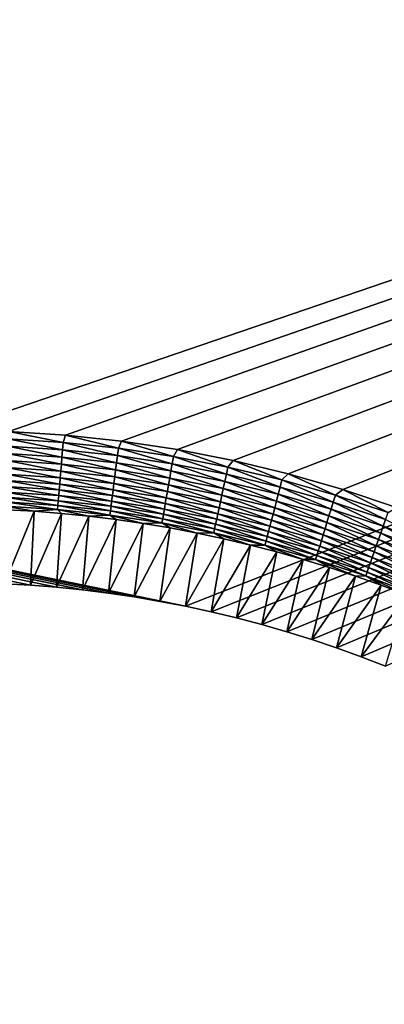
# Model space of a CAD drawing. Extents: x -260 to 260, y -882 to 882.
# Tile 223 of 234: x 74 to 91, y 724 to 769. Entities that reach past the tile are written whole.
import ezdxf

# ---------------------------------------------------------------- set-up
doc = ezdxf.new("R2010")
doc.units = 0
doc.header["$LTSCALE"] = 21.359881
for name, color, linetype in [('1', 7, 'CONTINUOUS'), ('2', 7, 'CONTINUOUS'), ('48', 7, 'CONTINUOUS'), ('63', 7, 'CONTINUOUS')]:
    doc.layers.add(name, color=color, linetype=linetype)

msp = doc.modelspace()

# ---------------------------------------------------------------- linework, layer by layer
at = {"layer": '1', "color": 7, "linetype": 'CONTINUOUS'}
for points in [[(253.525, 812.5), (-253.525, 0), (253.525, 0), (253.525, 812.5)], [(-253.525, 0), (253.525, 812.5), (116.582, 650.819), (-253.525, 0)], [(253.525, 812.5), (-253.525, 812.5), (-139.296, 749.227), (253.525, 812.5)], [(-136.739, 749.615), (253.525, 812.5), (-139.296, 749.227), (-136.739, 749.615)], [(-134.167, 749.893), (253.525, 812.5), (-136.739, 749.615), (-134.167, 749.893)], [(-131.586, 750.06), (253.525, 812.5), (-134.167, 749.893), (-131.586, 750.06)], [(-129, 750.115), (253.525, 812.5), (-131.586, 750.06), (-129, 750.115)], [(71, 750.115), (253.525, 812.5), (-129, 750.115), (71, 750.115)], [(253.525, 812.5), (71, 750.115), (73.586, 750.06), (253.525, 812.5)], [(76.167, 749.893), (253.525, 812.5), (73.586, 750.06), (76.167, 749.893)], [(78.739, 749.615), (253.525, 812.5), (76.167, 749.893), (78.739, 749.615)], [(81.296, 749.227), (253.525, 812.5), (78.739, 749.615), (81.296, 749.227)], [(83.835, 748.729), (253.525, 812.5), (81.296, 749.227), (83.835, 748.729)], [(86.349, 748.123), (253.525, 812.5), (83.835, 748.729), (86.349, 748.123)], [(88.835, 747.408), (253.525, 812.5), (86.349, 748.123), (88.835, 747.408)], [(91.289, 746.588), (253.525, 812.5), (88.835, 747.408), (91.289, 746.588)]]:
    msp.add_3dface(points, dxfattribs=at)
at = {"layer": '2', "color": 7, "linetype": 'CONTINUOUS'}
for points in [[(74.575, 743.032, -9), (73.384, 743.099, -9), (-260.487, 812.5, -9), (74.575, 743.032, -9)], [(75.764, 742.939, -9), (74.575, 743.032, -9), (-260.487, 812.5, -9), (75.764, 742.939, -9)], [(76.951, 742.819, -9), (75.764, 742.939, -9), (-260.487, 812.5, -9), (76.951, 742.819, -9)], [(78.134, 742.672, -9), (76.951, 742.819, -9), (-260.487, 812.5, -9), (78.134, 742.672, -9)], [(79.314, 742.498, -9), (78.134, 742.672, -9), (-260.487, 812.5, -9), (79.314, 742.498, -9)], [(80.49, 742.299, -9), (79.314, 742.498, -9), (-260.487, 812.5, -9), (80.49, 742.299, -9)], [(81.661, 742.073, -9), (80.49, 742.299, -9), (-260.487, 812.5, -9), (81.661, 742.073, -9)], [(260.487, 812.5, -9), (81.661, 742.073, -9), (-260.487, 812.5, -9), (260.487, 812.5, -9)], [(82.826, 741.82, -9), (81.661, 742.073, -9), (260.487, 812.5, -9), (82.826, 741.82, -9)], [(83.986, 741.542, -9), (82.826, 741.82, -9), (260.487, 812.5, -9), (83.986, 741.542, -9)], [(85.139, 741.238, -9), (83.986, 741.542, -9), (260.487, 812.5, -9), (85.139, 741.238, -9)], [(86.285, 740.907, -9), (85.139, 741.238, -9), (260.487, 812.5, -9), (86.285, 740.907, -9)], [(87.423, 740.552, -9), (86.285, 740.907, -9), (260.487, 812.5, -9), (87.423, 740.552, -9)], [(88.554, 740.17, -9), (87.423, 740.552, -9), (260.487, 812.5, -9), (88.554, 740.17, -9)], [(89.675, 739.764, -9), (88.554, 740.17, -9), (260.487, 812.5, -9), (89.675, 739.764, -9)], [(90.787, 739.332, -9), (89.675, 739.764, -9), (260.487, 812.5, -9), (90.787, 739.332, -9)]]:
    msp.add_3dface(points, dxfattribs=at)
at = {"layer": '48', "color": 7, "linetype": 'CONTINUOUS'}
for points in [[(73.501, 746.48, -2.215), (73.384, 743.099, -9), (74.749, 746.411, -2.215), (73.501, 746.48, -2.215)], [(73.384, 743.099, -9), (74.575, 743.032, -9), (74.749, 746.411, -2.215), (73.384, 743.099, -9)], [(74.749, 746.411, -2.215), (74.575, 743.032, -9), (75.996, 746.314, -2.215), (74.749, 746.411, -2.215)], [(74.575, 743.032, -9), (75.764, 742.939, -9), (75.996, 746.314, -2.215), (74.575, 743.032, -9)], [(75.996, 746.314, -2.215), (75.764, 742.939, -9), (77.241, 746.19, -2.215), (75.996, 746.314, -2.215)], [(75.764, 742.939, -9), (76.951, 742.819, -9), (77.241, 746.19, -2.215), (75.764, 742.939, -9)], [(77.241, 746.19, -2.215), (76.951, 742.819, -9), (78.482, 746.038, -2.215), (77.241, 746.19, -2.215)], [(76.951, 742.819, -9), (78.134, 742.672, -9), (78.482, 746.038, -2.215), (76.951, 742.819, -9)], [(78.482, 746.038, -2.215), (78.134, 742.672, -9), (79.72, 745.859, -2.215), (78.482, 746.038, -2.215)], [(78.134, 742.672, -9), (79.314, 742.498, -9), (79.72, 745.859, -2.215), (78.134, 742.672, -9)], [(79.72, 745.859, -2.215), (79.314, 742.498, -9), (80.953, 745.652, -2.215), (79.72, 745.859, -2.215)], [(79.314, 742.498, -9), (80.49, 742.299, -9), (80.953, 745.652, -2.215), (79.314, 742.498, -9)], [(80.953, 745.652, -2.215), (80.49, 742.299, -9), (82.182, 745.419, -2.215), (80.953, 745.652, -2.215)], [(80.49, 742.299, -9), (81.661, 742.073, -9), (82.182, 745.419, -2.215), (80.49, 742.299, -9)], [(82.182, 745.419, -2.215), (81.661, 742.073, -9), (83.405, 745.158, -2.215), (82.182, 745.419, -2.215)], [(81.661, 742.073, -9), (82.826, 741.82, -9), (83.405, 745.158, -2.215), (81.661, 742.073, -9)], [(83.405, 745.158, -2.215), (82.826, 741.82, -9), (84.622, 744.87, -2.215), (83.405, 745.158, -2.215)], [(82.826, 741.82, -9), (83.986, 741.542, -9), (84.622, 744.87, -2.215), (82.826, 741.82, -9)], [(84.622, 744.87, -2.215), (83.986, 741.542, -9), (85.832, 744.555, -2.215), (84.622, 744.87, -2.215)], [(83.986, 741.542, -9), (85.139, 741.238, -9), (85.832, 744.555, -2.215), (83.986, 741.542, -9)], [(85.832, 744.555, -2.215), (85.139, 741.238, -9), (87.036, 744.214, -2.215), (85.832, 744.555, -2.215)], [(85.139, 741.238, -9), (86.285, 740.907, -9), (87.036, 744.214, -2.215), (85.139, 741.238, -9)], [(87.036, 744.214, -2.215), (86.285, 740.907, -9), (88.231, 743.846, -2.215), (87.036, 744.214, -2.215)], [(86.285, 740.907, -9), (87.423, 740.552, -9), (88.231, 743.846, -2.215), (86.285, 740.907, -9)], [(88.231, 743.846, -2.215), (87.423, 740.552, -9), (89.418, 743.451, -2.215), (88.231, 743.846, -2.215)], [(87.423, 740.552, -9), (88.554, 740.17, -9), (89.418, 743.451, -2.215), (87.423, 740.552, -9)], [(89.418, 743.451, -2.215), (88.554, 740.17, -9), (90.596, 743.031, -2.215), (89.418, 743.451, -2.215)], [(88.554, 740.17, -9), (89.675, 739.764, -9), (90.596, 743.031, -2.215), (88.554, 740.17, -9)], [(90.596, 743.031, -2.215), (89.675, 739.764, -9), (91.764, 742.584, -2.215), (90.596, 743.031, -2.215)], [(89.675, 739.764, -9), (90.787, 739.332, -9), (91.764, 742.584, -2.215), (89.675, 739.764, -9)]]:
    msp.add_3dface(points, dxfattribs=at)
at = {"layer": '63', "color": 7, "linetype": 'CONTINUOUS'}
for points in [[(76.069, 749.559, -0.015), (73.586, 750.06), (73.537, 749.721, -0.015), (76.069, 749.559, -0.015)], [(76.167, 749.893), (73.586, 750.06), (76.069, 749.559, -0.015), (76.167, 749.893)], [(76.04, 749.222, -0.058), (73.537, 749.721, -0.015), (73.522, 749.383, -0.058), (76.04, 749.222, -0.058)], [(76.069, 749.559, -0.015), (73.537, 749.721, -0.015), (76.04, 749.222, -0.058), (76.069, 749.559, -0.015)], [(78.592, 749.291, -0.015), (76.167, 749.893), (76.069, 749.559, -0.015), (78.592, 749.291, -0.015)], [(78.739, 749.615), (76.167, 749.893), (78.592, 749.291, -0.015), (78.739, 749.615)], [(81.101, 748.915, -0.015), (78.739, 749.615), (78.592, 749.291, -0.015), (81.101, 748.915, -0.015)], [(81.296, 749.227), (78.739, 749.615), (81.101, 748.915, -0.015), (81.296, 749.227)], [(76.012, 748.89, -0.13), (73.522, 749.383, -0.058), (73.508, 749.049, -0.13), (76.012, 748.89, -0.13)], [(76.04, 749.222, -0.058), (73.522, 749.383, -0.058), (76.012, 748.89, -0.13), (76.04, 749.222, -0.058)], [(78.506, 748.624, -0.13), (76.04, 749.222, -0.058), (76.012, 748.89, -0.13), (78.506, 748.624, -0.13)], [(78.549, 748.955, -0.058), (76.069, 749.559, -0.015), (76.04, 749.222, -0.058), (78.549, 748.955, -0.058)], [(78.549, 748.955, -0.058), (76.04, 749.222, -0.058), (78.506, 748.624, -0.13), (78.549, 748.955, -0.058)], [(78.592, 749.291, -0.015), (76.069, 749.559, -0.015), (78.549, 748.955, -0.058), (78.592, 749.291, -0.015)], [(81.044, 748.581, -0.058), (78.592, 749.291, -0.015), (78.549, 748.955, -0.058), (81.044, 748.581, -0.058)], [(81.101, 748.915, -0.015), (78.592, 749.291, -0.015), (81.044, 748.581, -0.058), (81.101, 748.915, -0.015)], [(83.592, 748.433, -0.015), (81.296, 749.227), (81.101, 748.915, -0.015), (83.592, 748.433, -0.015)], [(83.835, 748.729), (81.296, 749.227), (83.592, 748.433, -0.015), (83.835, 748.729)], [(75.957, 748.25, -0.358), (73.494, 748.724, -0.231), (73.481, 748.407, -0.358), (75.957, 748.25, -0.358)], [(75.984, 748.565, -0.231), (73.508, 749.049, -0.13), (73.494, 748.724, -0.231), (75.984, 748.565, -0.231)], [(75.984, 748.565, -0.231), (73.494, 748.724, -0.231), (75.957, 748.25, -0.358), (75.984, 748.565, -0.231)], [(76.012, 748.89, -0.13), (73.508, 749.049, -0.13), (75.984, 748.565, -0.231), (76.012, 748.89, -0.13)], [(78.465, 748.301, -0.231), (76.012, 748.89, -0.13), (75.984, 748.565, -0.231), (78.465, 748.301, -0.231)], [(78.506, 748.624, -0.13), (76.012, 748.89, -0.13), (78.465, 748.301, -0.231), (78.506, 748.624, -0.13)], [(80.988, 748.253, -0.13), (78.549, 748.955, -0.058), (78.506, 748.624, -0.13), (80.988, 748.253, -0.13)], [(81.044, 748.581, -0.058), (78.549, 748.955, -0.058), (80.988, 748.253, -0.13), (81.044, 748.581, -0.058)], [(83.521, 748.102, -0.058), (81.101, 748.915, -0.015), (81.044, 748.581, -0.058), (83.521, 748.102, -0.058)], [(83.592, 748.433, -0.015), (81.101, 748.915, -0.015), (83.521, 748.102, -0.058), (83.592, 748.433, -0.015)], [(86.061, 747.846, -0.015), (83.835, 748.729), (83.592, 748.433, -0.015), (86.061, 747.846, -0.015)], [(86.349, 748.123), (83.835, 748.729), (86.061, 747.846, -0.015), (86.349, 748.123)], [(75.932, 747.946, -0.513), (73.481, 748.407, -0.358), (73.468, 748.103, -0.513), (75.932, 747.946, -0.513)], [(75.957, 748.25, -0.358), (73.481, 748.407, -0.358), (75.932, 747.946, -0.513), (75.957, 748.25, -0.358)], [(78.386, 747.685, -0.513), (75.957, 748.25, -0.358), (75.932, 747.946, -0.513), (78.386, 747.685, -0.513)], [(78.425, 747.987, -0.358), (75.984, 748.565, -0.231), (75.957, 748.25, -0.358), (78.425, 747.987, -0.358)], [(78.425, 747.987, -0.358), (75.957, 748.25, -0.358), (78.386, 747.685, -0.513), (78.425, 747.987, -0.358)], [(78.465, 748.301, -0.231), (75.984, 748.565, -0.231), (78.425, 747.987, -0.358), (78.465, 748.301, -0.231)], [(80.879, 747.619, -0.358), (78.465, 748.301, -0.231), (78.425, 747.987, -0.358), (80.879, 747.619, -0.358)], [(80.932, 747.931, -0.231), (78.506, 748.624, -0.13), (78.465, 748.301, -0.231), (80.932, 747.931, -0.231)], [(80.932, 747.931, -0.231), (78.465, 748.301, -0.231), (80.879, 747.619, -0.358), (80.932, 747.931, -0.231)], [(80.988, 748.253, -0.13), (78.506, 748.624, -0.13), (80.932, 747.931, -0.231), (80.988, 748.253, -0.13)], [(83.382, 747.457, -0.231), (80.988, 748.253, -0.13), (80.932, 747.931, -0.231), (83.382, 747.457, -0.231)], [(83.451, 747.776, -0.13), (81.044, 748.581, -0.058), (80.988, 748.253, -0.13), (83.451, 747.776, -0.13)], [(83.451, 747.776, -0.13), (80.988, 748.253, -0.13), (83.382, 747.457, -0.231), (83.451, 747.776, -0.13)], [(83.521, 748.102, -0.058), (81.044, 748.581, -0.058), (83.451, 747.776, -0.13), (83.521, 748.102, -0.058)], [(85.975, 747.519, -0.058), (83.592, 748.433, -0.015), (83.521, 748.102, -0.058), (85.975, 747.519, -0.058)], [(86.061, 747.846, -0.015), (83.592, 748.433, -0.015), (85.975, 747.519, -0.058), (86.061, 747.846, -0.015)], [(75.884, 747.385, -0.896), (73.456, 747.814, -0.693), (73.444, 747.54, -0.896), (75.884, 747.385, -0.896)], [(75.907, 747.657, -0.693), (73.468, 748.103, -0.513), (73.456, 747.814, -0.693), (75.907, 747.657, -0.693)], [(75.907, 747.657, -0.693), (73.456, 747.814, -0.693), (75.884, 747.385, -0.896), (75.907, 747.657, -0.693)], [(75.932, 747.946, -0.513), (73.468, 748.103, -0.513), (75.907, 747.657, -0.693), (75.932, 747.946, -0.513)], [(78.349, 747.397, -0.693), (75.932, 747.946, -0.513), (75.907, 747.657, -0.693), (78.349, 747.397, -0.693)], [(78.386, 747.685, -0.513), (75.932, 747.946, -0.513), (78.349, 747.397, -0.693), (78.386, 747.685, -0.513)], [(80.828, 747.319, -0.513), (78.425, 747.987, -0.358), (78.386, 747.685, -0.513), (80.828, 747.319, -0.513)], [(80.879, 747.619, -0.358), (78.425, 747.987, -0.358), (80.828, 747.319, -0.513), (80.879, 747.619, -0.358)], [(83.315, 747.148, -0.358), (80.932, 747.931, -0.231), (80.879, 747.619, -0.358), (83.315, 747.148, -0.358)], [(83.382, 747.457, -0.231), (80.932, 747.931, -0.231), (83.315, 747.148, -0.358), (83.382, 747.457, -0.231)], [(85.809, 746.88, -0.231), (83.451, 747.776, -0.13), (83.382, 747.457, -0.231), (85.809, 746.88, -0.231)], [(85.891, 747.196, -0.13), (83.521, 748.102, -0.058), (83.451, 747.776, -0.13), (85.891, 747.196, -0.13)], [(85.891, 747.196, -0.13), (83.451, 747.776, -0.13), (85.809, 746.88, -0.231), (85.891, 747.196, -0.13)], [(85.975, 747.519, -0.058), (83.521, 748.102, -0.058), (85.891, 747.196, -0.13), (85.975, 747.519, -0.058)], [(88.403, 746.831, -0.058), (86.061, 747.846, -0.015), (85.975, 747.519, -0.058), (88.403, 746.831, -0.058)], [(88.502, 747.155, -0.015), (86.349, 748.123), (86.061, 747.846, -0.015), (88.502, 747.155, -0.015)], [(88.502, 747.155, -0.015), (86.061, 747.846, -0.015), (88.403, 746.831, -0.058), (88.502, 747.155, -0.015)], [(88.835, 747.408), (86.349, 748.123), (88.502, 747.155, -0.015), (88.835, 747.408)], [(75.862, 747.13, -1.123), (73.444, 747.54, -0.896), (73.433, 747.285, -1.123), (75.862, 747.13, -1.123)], [(75.884, 747.385, -0.896), (73.444, 747.54, -0.896), (75.862, 747.13, -1.123), (75.884, 747.385, -0.896)], [(78.282, 746.872, -1.123), (75.884, 747.385, -0.896), (75.862, 747.13, -1.123), (78.282, 746.872, -1.123)], [(78.315, 747.126, -0.896), (75.907, 747.657, -0.693), (75.884, 747.385, -0.896), (78.315, 747.126, -0.896)], [(78.315, 747.126, -0.896), (75.884, 747.385, -0.896), (78.282, 746.872, -1.123), (78.315, 747.126, -0.896)], [(78.349, 747.397, -0.693), (75.907, 747.657, -0.693), (78.315, 747.126, -0.896), (78.349, 747.397, -0.693)], [(80.732, 746.764, -0.896), (78.349, 747.397, -0.693), (78.315, 747.126, -0.896), (80.732, 746.764, -0.896)], [(80.779, 747.033, -0.693), (78.386, 747.685, -0.513), (78.349, 747.397, -0.693), (80.779, 747.033, -0.693)], [(80.779, 747.033, -0.693), (78.349, 747.397, -0.693), (80.732, 746.764, -0.896), (80.779, 747.033, -0.693)], [(80.828, 747.319, -0.513), (78.386, 747.685, -0.513), (80.779, 747.033, -0.693), (80.828, 747.319, -0.513)], [(83.19, 746.567, -0.693), (80.828, 747.319, -0.513), (80.779, 747.033, -0.693), (83.19, 746.567, -0.693)], [(83.251, 746.851, -0.513), (80.879, 747.619, -0.358), (80.828, 747.319, -0.513), (83.251, 746.851, -0.513)], [(83.251, 746.851, -0.513), (80.828, 747.319, -0.513), (83.19, 746.567, -0.693), (83.251, 746.851, -0.513)], [(83.315, 747.148, -0.358), (80.879, 747.619, -0.358), (83.251, 746.851, -0.513), (83.315, 747.148, -0.358)], [(85.729, 746.574, -0.358), (83.382, 747.457, -0.231), (83.315, 747.148, -0.358), (85.729, 746.574, -0.358)], [(85.809, 746.88, -0.231), (83.382, 747.457, -0.231), (85.729, 746.574, -0.358), (85.809, 746.88, -0.231)], [(88.305, 746.512, -0.13), (85.975, 747.519, -0.058), (85.891, 747.196, -0.13), (88.305, 746.512, -0.13)], [(88.403, 746.831, -0.058), (85.975, 747.519, -0.058), (88.305, 746.512, -0.13), (88.403, 746.831, -0.058)], [(90.912, 746.36, -0.015), (88.835, 747.408), (88.502, 747.155, -0.015), (90.912, 746.36, -0.015)], [(91.289, 746.588), (88.835, 747.408), (90.912, 746.36, -0.015), (91.289, 746.588)], [(75.824, 746.683, -1.636), (73.423, 747.05, -1.37), (73.414, 746.837, -1.636), (75.824, 746.683, -1.636)], [(75.842, 746.896, -1.37), (73.433, 747.285, -1.123), (73.423, 747.05, -1.37), (75.842, 746.896, -1.37)], [(75.842, 746.896, -1.37), (73.423, 747.05, -1.37), (75.824, 746.683, -1.636), (75.842, 746.896, -1.37)], [(75.862, 747.13, -1.123), (73.433, 747.285, -1.123), (75.842, 746.896, -1.37), (75.862, 747.13, -1.123)], [(78.225, 746.428, -1.636), (75.842, 746.896, -1.37), (75.824, 746.683, -1.636), (78.225, 746.428, -1.636)], [(78.252, 746.639, -1.37), (75.862, 747.13, -1.123), (75.842, 746.896, -1.37), (78.252, 746.639, -1.37)], [(78.252, 746.639, -1.37), (75.842, 746.896, -1.37), (78.225, 746.428, -1.636), (78.252, 746.639, -1.37)], [(78.282, 746.872, -1.123), (75.862, 747.13, -1.123), (78.252, 746.639, -1.37), (78.282, 746.872, -1.123)], [(80.649, 746.28, -1.37), (78.282, 746.872, -1.123), (78.252, 746.639, -1.37), (80.649, 746.28, -1.37)], [(80.689, 746.512, -1.123), (78.315, 747.126, -0.896), (78.282, 746.872, -1.123), (80.689, 746.512, -1.123)], [(80.689, 746.512, -1.123), (78.282, 746.872, -1.123), (80.649, 746.28, -1.37), (80.689, 746.512, -1.123)], [(80.732, 746.764, -0.896), (78.315, 747.126, -0.896), (80.689, 746.512, -1.123), (80.732, 746.764, -0.896)], [(83.132, 746.299, -0.896), (80.779, 747.033, -0.693), (80.732, 746.764, -0.896), (83.132, 746.299, -0.896)], [(83.19, 746.567, -0.693), (80.779, 747.033, -0.693), (83.132, 746.299, -0.896), (83.19, 746.567, -0.693)], [(85.653, 746.279, -0.513), (83.315, 747.148, -0.358), (83.251, 746.851, -0.513), (85.653, 746.279, -0.513)], [(85.729, 746.574, -0.358), (83.315, 747.148, -0.358), (85.653, 746.279, -0.513), (85.729, 746.574, -0.358)], [(88.117, 745.898, -0.358), (85.809, 746.88, -0.231), (85.729, 746.574, -0.358), (88.117, 745.898, -0.358)], [(88.21, 746.2, -0.231), (85.891, 747.196, -0.13), (85.809, 746.88, -0.231), (88.21, 746.2, -0.231)], [(88.21, 746.2, -0.231), (85.809, 746.88, -0.231), (88.117, 745.898, -0.358), (88.21, 746.2, -0.231)], [(88.305, 746.512, -0.13), (85.891, 747.196, -0.13), (88.21, 746.2, -0.231), (88.305, 746.512, -0.13)], [(90.799, 746.041, -0.058), (88.502, 747.155, -0.015), (88.403, 746.831, -0.058), (90.799, 746.041, -0.058)], [(90.912, 746.36, -0.015), (88.502, 747.155, -0.015), (90.799, 746.041, -0.058), (90.912, 746.36, -0.015)], [(75.808, 746.494, -1.92), (73.414, 746.837, -1.636), (73.406, 746.647, -1.92), (75.808, 746.494, -1.92)], [(73.501, 746.48, -2.215), (74.749, 746.411, -2.215), (73.406, 746.647, -1.92), (73.501, 746.48, -2.215)], [(74.749, 746.411, -2.215), (75.808, 746.494, -1.92), (73.406, 746.647, -1.92), (74.749, 746.411, -2.215)], [(75.824, 746.683, -1.636), (73.414, 746.837, -1.636), (75.808, 746.494, -1.92), (75.824, 746.683, -1.636)], [(74.749, 746.411, -2.215), (75.996, 746.314, -2.215), (75.808, 746.494, -1.92), (74.749, 746.411, -2.215)], [(78.201, 746.239, -1.92), (75.824, 746.683, -1.636), (75.808, 746.494, -1.92), (78.201, 746.239, -1.92)], [(75.996, 746.314, -2.215), (77.241, 746.19, -2.215), (75.808, 746.494, -1.92), (75.996, 746.314, -2.215)], [(77.241, 746.19, -2.215), (78.201, 746.239, -1.92), (75.808, 746.494, -1.92), (77.241, 746.19, -2.215)], [(78.225, 746.428, -1.636), (75.824, 746.683, -1.636), (78.201, 746.239, -1.92), (78.225, 746.428, -1.636)], [(80.581, 745.883, -1.92), (78.225, 746.428, -1.636), (78.201, 746.239, -1.92), (80.581, 745.883, -1.92)], [(80.613, 746.07, -1.636), (78.252, 746.639, -1.37), (78.225, 746.428, -1.636), (80.613, 746.07, -1.636)], [(80.613, 746.07, -1.636), (78.225, 746.428, -1.636), (80.581, 745.883, -1.92), (80.613, 746.07, -1.636)], [(80.649, 746.28, -1.37), (78.252, 746.639, -1.37), (80.613, 746.07, -1.636), (80.649, 746.28, -1.37)], [(83.029, 745.82, -1.37), (80.689, 746.512, -1.123), (80.649, 746.28, -1.37), (83.029, 745.82, -1.37)], [(83.079, 746.05, -1.123), (80.732, 746.764, -0.896), (80.689, 746.512, -1.123), (83.079, 746.05, -1.123)], [(83.079, 746.05, -1.123), (80.689, 746.512, -1.123), (83.029, 745.82, -1.37), (83.079, 746.05, -1.123)], [(83.132, 746.299, -0.896), (80.732, 746.764, -0.896), (83.079, 746.05, -1.123), (83.132, 746.299, -0.896)], [(85.511, 745.734, -0.896), (83.19, 746.567, -0.693), (83.132, 746.299, -0.896), (85.511, 745.734, -0.896)], [(85.58, 745.999, -0.693), (83.251, 746.851, -0.513), (83.19, 746.567, -0.693), (85.58, 745.999, -0.693)], [(85.58, 745.999, -0.693), (83.19, 746.567, -0.693), (85.511, 745.734, -0.896), (85.58, 745.999, -0.693)], [(85.653, 746.279, -0.513), (83.251, 746.851, -0.513), (85.58, 745.999, -0.693), (85.653, 746.279, -0.513)], [(88.028, 745.607, -0.513), (85.729, 746.574, -0.358), (85.653, 746.279, -0.513), (88.028, 745.607, -0.513)], [(88.117, 745.898, -0.358), (85.729, 746.574, -0.358), (88.028, 745.607, -0.513), (88.117, 745.898, -0.358)], [(90.579, 745.419, -0.231), (88.305, 746.512, -0.13), (88.21, 746.2, -0.231), (90.579, 745.419, -0.231)], [(90.688, 745.727, -0.13), (88.403, 746.831, -0.058), (88.305, 746.512, -0.13), (90.688, 745.727, -0.13)], [(90.688, 745.727, -0.13), (88.305, 746.512, -0.13), (90.579, 745.419, -0.231), (90.688, 745.727, -0.13)], [(90.799, 746.041, -0.058), (88.403, 746.831, -0.058), (90.688, 745.727, -0.13), (90.799, 746.041, -0.058)], [(77.241, 746.19, -2.215), (78.482, 746.038, -2.215), (78.201, 746.239, -1.92), (77.241, 746.19, -2.215)], [(78.482, 746.038, -2.215), (79.72, 745.859, -2.215), (78.201, 746.239, -1.92), (78.482, 746.038, -2.215)], [(79.72, 745.859, -2.215), (80.581, 745.883, -1.92), (78.201, 746.239, -1.92), (79.72, 745.859, -2.215)], [(82.944, 745.426, -1.92), (80.613, 746.07, -1.636), (80.581, 745.883, -1.92), (82.944, 745.426, -1.92)], [(82.984, 745.612, -1.636), (80.649, 746.28, -1.37), (80.613, 746.07, -1.636), (82.984, 745.612, -1.636)], [(82.984, 745.612, -1.636), (80.613, 746.07, -1.636), (82.944, 745.426, -1.92), (82.984, 745.612, -1.636)], [(83.029, 745.82, -1.37), (80.649, 746.28, -1.37), (82.984, 745.612, -1.636), (83.029, 745.82, -1.37)], [(85.387, 745.259, -1.37), (83.079, 746.05, -1.123), (83.029, 745.82, -1.37), (85.387, 745.259, -1.37)], [(85.446, 745.487, -1.123), (83.132, 746.299, -0.896), (83.079, 746.05, -1.123), (85.446, 745.487, -1.123)], [(85.446, 745.487, -1.123), (83.079, 746.05, -1.123), (85.387, 745.259, -1.37), (85.446, 745.487, -1.123)], [(85.511, 745.734, -0.896), (83.132, 746.299, -0.896), (85.446, 745.487, -1.123), (85.511, 745.734, -0.896)], [(87.863, 745.068, -0.896), (85.58, 745.999, -0.693), (85.511, 745.734, -0.896), (87.863, 745.068, -0.896)], [(87.943, 745.329, -0.693), (85.653, 746.279, -0.513), (85.58, 745.999, -0.693), (87.943, 745.329, -0.693)], [(87.943, 745.329, -0.693), (85.58, 745.999, -0.693), (87.863, 745.068, -0.896), (87.943, 745.329, -0.693)], [(88.028, 745.607, -0.513), (85.653, 746.279, -0.513), (87.943, 745.329, -0.693), (88.028, 745.607, -0.513)], [(90.474, 745.121, -0.358), (88.21, 746.2, -0.231), (88.117, 745.898, -0.358), (90.474, 745.121, -0.358)], [(90.579, 745.419, -0.231), (88.21, 746.2, -0.231), (90.474, 745.121, -0.358), (90.579, 745.419, -0.231)], [(93.035, 744.841, -0.13), (90.799, 746.041, -0.058), (90.688, 745.727, -0.13), (93.035, 744.841, -0.13)], [(79.72, 745.859, -2.215), (80.953, 745.652, -2.215), (80.581, 745.883, -1.92), (79.72, 745.859, -2.215)], [(80.953, 745.652, -2.215), (82.182, 745.419, -2.215), (80.581, 745.883, -1.92), (80.953, 745.652, -2.215)], [(82.182, 745.419, -2.215), (82.944, 745.426, -1.92), (80.581, 745.883, -1.92), (82.182, 745.419, -2.215)], [(85.286, 744.869, -1.92), (82.984, 745.612, -1.636), (82.944, 745.426, -1.92), (85.286, 744.869, -1.92)], [(85.333, 745.053, -1.636), (83.029, 745.82, -1.37), (82.984, 745.612, -1.636), (85.333, 745.053, -1.636)], [(85.333, 745.053, -1.636), (82.984, 745.612, -1.636), (85.286, 744.869, -1.92), (85.333, 745.053, -1.636)], [(85.387, 745.259, -1.37), (83.029, 745.82, -1.37), (85.333, 745.053, -1.636), (85.387, 745.259, -1.37)], [(87.788, 744.824, -1.123), (85.511, 745.734, -0.896), (85.446, 745.487, -1.123), (87.788, 744.824, -1.123)], [(87.863, 745.068, -0.896), (85.511, 745.734, -0.896), (87.788, 744.824, -1.123), (87.863, 745.068, -0.896)], [(90.276, 744.561, -0.693), (88.028, 745.607, -0.513), (87.943, 745.329, -0.693), (90.276, 744.561, -0.693)], [(90.372, 744.834, -0.513), (88.117, 745.898, -0.358), (88.028, 745.607, -0.513), (90.372, 744.834, -0.513)], [(90.372, 744.834, -0.513), (88.028, 745.607, -0.513), (90.276, 744.561, -0.693), (90.372, 744.834, -0.513)], [(90.474, 745.121, -0.358), (88.117, 745.898, -0.358), (90.372, 744.834, -0.513), (90.474, 745.121, -0.358)], [(92.913, 744.538, -0.231), (90.688, 745.727, -0.13), (90.579, 745.419, -0.231), (92.913, 744.538, -0.231)], [(93.035, 744.841, -0.13), (90.688, 745.727, -0.13), (92.913, 744.538, -0.231), (93.035, 744.841, -0.13)], [(82.182, 745.419, -2.215), (83.405, 745.158, -2.215), (82.944, 745.426, -1.92), (82.182, 745.419, -2.215)], [(83.405, 745.158, -2.215), (84.622, 744.87, -2.215), (82.944, 745.426, -1.92), (83.405, 745.158, -2.215)], [(84.622, 744.87, -2.215), (85.286, 744.869, -1.92), (82.944, 745.426, -1.92), (84.622, 744.87, -2.215)], [(87.657, 744.395, -1.636), (85.387, 745.259, -1.37), (85.333, 745.053, -1.636), (87.657, 744.395, -1.636)], [(87.719, 744.599, -1.37), (85.446, 745.487, -1.123), (85.387, 745.259, -1.37), (87.719, 744.599, -1.37)], [(87.719, 744.599, -1.37), (85.387, 745.259, -1.37), (87.657, 744.395, -1.636), (87.719, 744.599, -1.37)], [(87.788, 744.824, -1.123), (85.446, 745.487, -1.123), (87.719, 744.599, -1.37), (87.788, 744.824, -1.123)], [(90.185, 744.302, -0.896), (87.943, 745.329, -0.693), (87.863, 745.068, -0.896), (90.185, 744.302, -0.896)], [(90.276, 744.561, -0.693), (87.943, 745.329, -0.693), (90.185, 744.302, -0.896), (90.276, 744.561, -0.693)], [(92.682, 743.962, -0.513), (90.474, 745.121, -0.358), (90.372, 744.834, -0.513), (92.682, 743.962, -0.513)], [(92.795, 744.245, -0.358), (90.579, 745.419, -0.231), (90.474, 745.121, -0.358), (92.795, 744.245, -0.358)], [(92.795, 744.245, -0.358), (90.474, 745.121, -0.358), (92.682, 743.962, -0.513), (92.795, 744.245, -0.358)], [(92.913, 744.538, -0.231), (90.579, 745.419, -0.231), (92.795, 744.245, -0.358), (92.913, 744.538, -0.231)], [(84.622, 744.87, -2.215), (85.832, 744.555, -2.215), (85.286, 744.869, -1.92), (84.622, 744.87, -2.215)], [(87.601, 744.213, -1.92), (85.333, 745.053, -1.636), (85.286, 744.869, -1.92), (87.601, 744.213, -1.92)], [(85.832, 744.555, -2.215), (87.036, 744.214, -2.215), (85.286, 744.869, -1.92), (85.832, 744.555, -2.215)], [(87.036, 744.214, -2.215), (87.601, 744.213, -1.92), (85.286, 744.869, -1.92), (87.036, 744.214, -2.215)], [(87.657, 744.395, -1.636), (85.333, 745.053, -1.636), (87.601, 744.213, -1.92), (87.657, 744.395, -1.636)], [(90.021, 743.84, -1.37), (87.788, 744.824, -1.123), (87.719, 744.599, -1.37), (90.021, 743.84, -1.37)], [(90.099, 744.062, -1.123), (87.863, 745.068, -0.896), (87.788, 744.824, -1.123), (90.099, 744.062, -1.123)], [(90.099, 744.062, -1.123), (87.788, 744.824, -1.123), (90.021, 743.84, -1.37), (90.099, 744.062, -1.123)], [(90.185, 744.302, -0.896), (87.863, 745.068, -0.896), (90.099, 744.062, -1.123), (90.185, 744.302, -0.896)], [(92.574, 743.693, -0.693), (90.372, 744.834, -0.513), (90.276, 744.561, -0.693), (92.574, 743.693, -0.693)], [(92.682, 743.962, -0.513), (90.372, 744.834, -0.513), (92.574, 743.693, -0.693), (92.682, 743.962, -0.513)], [(87.036, 744.214, -2.215), (88.231, 743.846, -2.215), (87.601, 744.213, -1.92), (87.036, 744.214, -2.215)], [(89.887, 743.46, -1.92), (87.657, 744.395, -1.636), (87.601, 744.213, -1.92), (89.887, 743.46, -1.92)], [(88.231, 743.846, -2.215), (89.418, 743.451, -2.215), (87.601, 744.213, -1.92), (88.231, 743.846, -2.215)], [(89.418, 743.451, -2.215), (89.887, 743.46, -1.92), (87.601, 744.213, -1.92), (89.418, 743.451, -2.215)], [(89.95, 743.639, -1.636), (87.719, 744.599, -1.37), (87.657, 744.395, -1.636), (89.95, 743.639, -1.636)], [(89.95, 743.639, -1.636), (87.657, 744.395, -1.636), (89.887, 743.46, -1.92), (89.95, 743.639, -1.636)], [(90.021, 743.84, -1.37), (87.719, 744.599, -1.37), (89.95, 743.639, -1.636), (90.021, 743.84, -1.37)], [(92.376, 743.202, -1.123), (90.185, 744.302, -0.896), (90.099, 744.062, -1.123), (92.376, 743.202, -1.123)], [(92.472, 743.439, -0.896), (90.276, 744.561, -0.693), (90.185, 744.302, -0.896), (92.472, 743.439, -0.896)], [(92.472, 743.439, -0.896), (90.185, 744.302, -0.896), (92.376, 743.202, -1.123), (92.472, 743.439, -0.896)], [(92.574, 743.693, -0.693), (90.276, 744.561, -0.693), (92.472, 743.439, -0.896), (92.574, 743.693, -0.693)], [(92.209, 742.786, -1.636), (90.021, 743.84, -1.37), (89.95, 743.639, -1.636), (92.209, 742.786, -1.636)], [(92.289, 742.984, -1.37), (90.099, 744.062, -1.123), (90.021, 743.84, -1.37), (92.289, 742.984, -1.37)], [(92.289, 742.984, -1.37), (90.021, 743.84, -1.37), (92.209, 742.786, -1.636), (92.289, 742.984, -1.37)], [(92.376, 743.202, -1.123), (90.099, 744.062, -1.123), (92.289, 742.984, -1.37), (92.376, 743.202, -1.123)], [(89.418, 743.451, -2.215), (90.596, 743.031, -2.215), (89.887, 743.46, -1.92), (89.418, 743.451, -2.215)], [(92.139, 742.61, -1.92), (89.95, 743.639, -1.636), (89.887, 743.46, -1.92), (92.139, 742.61, -1.92)], [(90.596, 743.031, -2.215), (91.764, 742.584, -2.215), (89.887, 743.46, -1.92), (90.596, 743.031, -2.215)], [(91.764, 742.584, -2.215), (92.139, 742.61, -1.92), (89.887, 743.46, -1.92), (91.764, 742.584, -2.215)], [(92.209, 742.786, -1.636), (89.95, 743.639, -1.636), (92.139, 742.61, -1.92), (92.209, 742.786, -1.636)]]:
    msp.add_3dface(points, dxfattribs=at)

doc.saveas('drawing.dxf')
